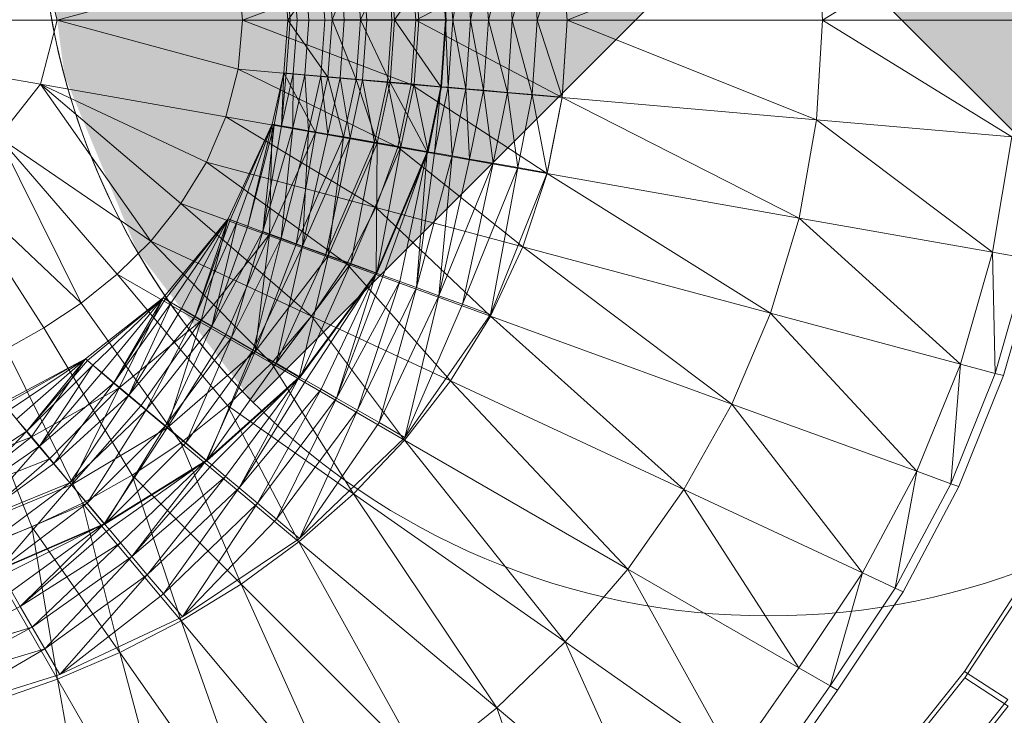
# Model space of a CAD drawing. Header units: metres. Extents: x 397.7 to 427.5, y 12.7 to 28.4.
# Tile 86 of 145: x 408.1106 to 408.2457, y 26.2158 to 26.3112. Entities that reach past the tile are written whole.
import ezdxf

# ---------------------------------------------------------------- set-up
doc = ezdxf.new("R2010")
doc.units = ezdxf.units.M
doc.layers.add('A-DETL-____-MBND', color=7, linetype='Continuous', lineweight=18)
doc.layers.add('A-DETL-GENF-OTLN', color=7, linetype='Continuous', lineweight=18)

# ---------------------------------------------------------------- blocks, each defined once
blk = doc.blocks.new('Family - Inodor P2-153200-05_ENLLUMENAT_P2')
at = {"layer": 'A-DETL-____-MBND', "color": 253, "true_color": 0xaaaaaa}
for p, q in [((0.69404, 0.21593), (0.66806, 0.19991)), ((0.66725, 0.21359), (0.63302, 0.19991)), ((0.66806, 0.19991), (0.66725, 0.21359)), ((0.63233, 0.21053), (0.61227, 0.19991)), ((0.61734, 0.19992), (0.61915, 0.20934)), ((0.61734, 0.19992), (0.61915, 0.20934)), ((0.61979, 0.19992), (0.61915, 0.20934)), ((0.61979, 0.19992), (0.61915, 0.20934)), ((0.61979, 0.19992), (0.62158, 0.20955)), ((0.61979, 0.19992), (0.62158, 0.20955)), ((0.62223, 0.19992), (0.62158, 0.20955)), ((0.62223, 0.19992), (0.62158, 0.20955)), ((0.62223, 0.19992), (0.62484, 0.20984)), ((0.62223, 0.19992), (0.62484, 0.20984)), ((0.62551, 0.19992), (0.62484, 0.20984)), ((0.62551, 0.19992), (0.62484, 0.20984)), ((0.62551, 0.19992), (0.62825, 0.21013)), ((0.62551, 0.19992), (0.62825, 0.21013)), ((0.62893, 0.19992), (0.62825, 0.21013)), ((0.62893, 0.19992), (0.62825, 0.21013)), ((0.62893, 0.19992), (0.63233, 0.21049)), ((0.62893, 0.19992), (0.63233, 0.21049)), ((0.63302, 0.19991), (0.63233, 0.21053)), ((0.63302, 0.19991), (0.63233, 0.21049)), ((0.56308, 0.19991), (0.5608, 0.2087)), ((0.61164, 0.20872), (0.5885, 0.19991)), ((0.60079, 0.19997), (0.6041, 0.20807)), ((0.60079, 0.19997), (0.6041, 0.20807)), ((0.60469, 0.19997), (0.6041, 0.20807)), ((0.60469, 0.19997), (0.6041, 0.20807)), ((0.60469, 0.19997), (0.60875, 0.20848)), ((0.60469, 0.19997), (0.60875, 0.20848)), ((0.60557, 0.19992), (0.60498, 0.20809)), ((0.60557, 0.19992), (0.60498, 0.20809)), ((0.60901, 0.19992), (0.6084, 0.20839)), ((0.60901, 0.19992), (0.6084, 0.20839)), ((0.60936, 0.19997), (0.60875, 0.20848)), ((0.60936, 0.19997), (0.60875, 0.20848)), ((0.60936, 0.19997), (0.61571, 0.20909)), ((0.60936, 0.19997), (0.61571, 0.20909)), ((0.61227, 0.19991), (0.61164, 0.20872)), ((0.61267, 0.19992), (0.61205, 0.20871)), ((0.61267, 0.19992), (0.61205, 0.20871)), ((0.61634, 0.19997), (0.61571, 0.20909)), ((0.61634, 0.19997), (0.61571, 0.20909)), ((0.61643, 0.19992), (0.6158, 0.20904)), ((0.61634, 0.19997), (0.6167, 0.20912)), ((0.61634, 0.19997), (0.6167, 0.20912)), ((0.61734, 0.19992), (0.6167, 0.20912)), ((0.61734, 0.19992), (0.6167, 0.20912)), ((0.58792, 0.20665), (0.56308, 0.19991)), ((0.5885, 0.19991), (0.58792, 0.20665)), ((0.59418, 0.20715), (0.59473, 0.19991)), ((0.59473, 0.19991), (0.59418, 0.20715)), ((0.59473, 0.19992), (0.59418, 0.20715)), ((0.59473, 0.19992), (0.59418, 0.20715)), ((0.59504, 0.19991), (0.59449, 0.20718)), ((0.59504, 0.19991), (0.59449, 0.20718)), ((0.59473, 0.19992), (0.60022, 0.20774)), ((0.59473, 0.19992), (0.60022, 0.20774)), ((0.59602, 0.19991), (0.59547, 0.20726)), ((0.59602, 0.19991), (0.59547, 0.20726)), ((0.59762, 0.19992), (0.59707, 0.2074)), ((0.59762, 0.19992), (0.59707, 0.2074)), ((0.59979, 0.19992), (0.59923, 0.20759)), ((0.59979, 0.19992), (0.59923, 0.20759)), ((0.60079, 0.19997), (0.60022, 0.20774)), ((0.60022, 0.20774), (0.60079, 0.19997)), ((0.60079, 0.19997), (0.60022, 0.20774)), ((0.60247, 0.19991), (0.6019, 0.20782)), ((0.60247, 0.19991), (0.6019, 0.20782)), ((0.56308, 0.19991), (0.51095, 0.19991)), ((0.5608, 0.19112), (0.51095, 0.19991)), ((0.56308, 0.19991), (0.5608, 0.19112)), ((0.5885, 0.19991), (0.56308, 0.19991)), ((0.58792, 0.19318), (0.56308, 0.19991)), ((0.5885, 0.19991), (0.58792, 0.19318)), ((0.61227, 0.19991), (0.5885, 0.19991)), ((0.61164, 0.19111), (0.5885, 0.19991)), ((0.59418, 0.1927), (0.59473, 0.19992)), ((0.59418, 0.1927), (0.59473, 0.19992)), ((0.59473, 0.19991), (0.59418, 0.1927)), ((0.59418, 0.1927), (0.59473, 0.19991)), ((0.59449, 0.19267), (0.59504, 0.19991)), ((0.59449, 0.19267), (0.59504, 0.19991)), ((0.60079, 0.19997), (0.59473, 0.19992)), ((0.59473, 0.19992), (0.60079, 0.19997)), ((0.60022, 0.19211), (0.59473, 0.19992)), ((0.60022, 0.19211), (0.59473, 0.19992)), ((0.59473, 0.19991), (0.59504, 0.19991)), ((0.59473, 0.19991), (0.59504, 0.19991)), ((0.59504, 0.19991), (0.59602, 0.19991)), ((0.59504, 0.19991), (0.59602, 0.19991)), ((0.59547, 0.19258), (0.59602, 0.19991)), ((0.59547, 0.19258), (0.59602, 0.19991)), ((0.59602, 0.19991), (0.59762, 0.19992)), ((0.59602, 0.19991), (0.59762, 0.19992)), ((0.59706, 0.19244), (0.59762, 0.19992)), ((0.59706, 0.19244), (0.59762, 0.19992)), ((0.59762, 0.19992), (0.59979, 0.19992)), ((0.59762, 0.19992), (0.59979, 0.19992)), ((0.59923, 0.19225), (0.59979, 0.19992)), ((0.59923, 0.19225), (0.59979, 0.19992)), ((0.59979, 0.19992), (0.60247, 0.19991)), ((0.59979, 0.19992), (0.60247, 0.19991)), ((0.60022, 0.19211), (0.60079, 0.19997)), ((0.60079, 0.19997), (0.60022, 0.19211)), ((0.60022, 0.19211), (0.60079, 0.19997)), ((0.60469, 0.19997), (0.60079, 0.19997)), ((0.60469, 0.19997), (0.60079, 0.19997)), ((0.6041, 0.19177), (0.60079, 0.19997)), ((0.6041, 0.19177), (0.60079, 0.19997)), ((0.60189, 0.19201), (0.60247, 0.19991)), ((0.60189, 0.19201), (0.60247, 0.19991)), ((0.60247, 0.19991), (0.60557, 0.19992)), ((0.60247, 0.19991), (0.60557, 0.19992)), ((0.60469, 0.19997), (0.6041, 0.19177)), ((0.6041, 0.19177), (0.60469, 0.19997)), ((0.60936, 0.19997), (0.60469, 0.19997)), ((0.60875, 0.19136), (0.60469, 0.19997)), ((0.60469, 0.19997), (0.60936, 0.19997)), ((0.60875, 0.19136), (0.60469, 0.19997)), ((0.60498, 0.19175), (0.60557, 0.19992)), ((0.60498, 0.19175), (0.60557, 0.19992)), ((0.60557, 0.19992), (0.60901, 0.19992)), ((0.60557, 0.19992), (0.60901, 0.19992)), ((0.6084, 0.19146), (0.60901, 0.19992)), ((0.6084, 0.19146), (0.60901, 0.19992)), ((0.60875, 0.19136), (0.60936, 0.19997)), ((0.60875, 0.19136), (0.60936, 0.19997)), ((0.60901, 0.19992), (0.61267, 0.19992)), ((0.60901, 0.19992), (0.61267, 0.19992)), ((0.61634, 0.19997), (0.60936, 0.19997)), ((0.61634, 0.19997), (0.60936, 0.19997)), ((0.61571, 0.19076), (0.60936, 0.19997)), ((0.61571, 0.19076), (0.60936, 0.19997)), ((0.61227, 0.19991), (0.61164, 0.19111)), ((0.61204, 0.19112), (0.61267, 0.19992)), ((0.61204, 0.19112), (0.61267, 0.19992)), ((0.63302, 0.19991), (0.61227, 0.19991)), ((0.63233, 0.1893), (0.61227, 0.19991)), ((0.61267, 0.19992), (0.61643, 0.19992)), ((0.61267, 0.19992), (0.61643, 0.19992)), ((0.61634, 0.19997), (0.61571, 0.19076)), ((0.61571, 0.19076), (0.61634, 0.19997)), ((0.6158, 0.19078), (0.61643, 0.19992)), ((0.61734, 0.19992), (0.61634, 0.19997)), ((0.61734, 0.19992), (0.61634, 0.19997)), ((0.6167, 0.19072), (0.61634, 0.19997)), ((0.6167, 0.19072), (0.61634, 0.19997)), ((0.61734, 0.19992), (0.6167, 0.19072)), ((0.6167, 0.19072), (0.61734, 0.19992)), ((0.61979, 0.19992), (0.61734, 0.19992)), ((0.61915, 0.19051), (0.61734, 0.19992)), ((0.61734, 0.19992), (0.61979, 0.19992)), ((0.61915, 0.19051), (0.61734, 0.19992)), ((0.61915, 0.19051), (0.61979, 0.19992)), ((0.61915, 0.19051), (0.61979, 0.19992)), ((0.62223, 0.19992), (0.61979, 0.19992)), ((0.62158, 0.1903), (0.61979, 0.19992)), ((0.61979, 0.19992), (0.62223, 0.19992)), ((0.62158, 0.1903), (0.61979, 0.19992)), ((0.62158, 0.1903), (0.62223, 0.19992)), ((0.62158, 0.1903), (0.62223, 0.19992)), ((0.62551, 0.19992), (0.62223, 0.19992)), ((0.62484, 0.19001), (0.62223, 0.19992)), ((0.62223, 0.19992), (0.62551, 0.19992)), ((0.62484, 0.19001), (0.62223, 0.19992)), ((0.62484, 0.19001), (0.62551, 0.19992)), ((0.62484, 0.19001), (0.62551, 0.19992)), ((0.62893, 0.19992), (0.62551, 0.19992)), ((0.62825, 0.18971), (0.62551, 0.19992)), ((0.62551, 0.19992), (0.62893, 0.19992)), ((0.62825, 0.18971), (0.62551, 0.19992)), ((0.62825, 0.18971), (0.62893, 0.19992)), ((0.62825, 0.18971), (0.62893, 0.19992)), ((0.63302, 0.19991), (0.62893, 0.19992)), ((0.63302, 0.19991), (0.62893, 0.19992)), ((0.63233, 0.18936), (0.62893, 0.19992)), ((0.63233, 0.18936), (0.62893, 0.19992)), ((0.63302, 0.19991), (0.63233, 0.1893)), ((0.63302, 0.19991), (0.63233, 0.18936)), ((0.66806, 0.19991), (0.63302, 0.19991)), ((0.66725, 0.18624), (0.63302, 0.19991)), ((0.66806, 0.19991), (0.66725, 0.18624)), ((0.69494, 0.19991), (0.66806, 0.19991)), ((0.69404, 0.1839), (0.66806, 0.19991)), ((0.58792, 0.19318), (0.58624, 0.18664)), ((0.61164, 0.19111), (0.58792, 0.19318)), ((0.60979, 0.18249), (0.58792, 0.19318)), ((0.59418, 0.1927), (0.59258, 0.18564)), ((0.59258, 0.18564), (0.59418, 0.1927)), ((0.59258, 0.18564), (0.59418, 0.1927)), ((0.59258, 0.18564), (0.59418, 0.1927)), ((0.59287, 0.18557), (0.59418, 0.1927)), ((0.59287, 0.18557), (0.59418, 0.1927)), ((0.59385, 0.18542), (0.59418, 0.1927)), ((0.59385, 0.18542), (0.59418, 0.1927)), ((0.59449, 0.19267), (0.59385, 0.18542)), ((0.59385, 0.18542), (0.59449, 0.19267)), ((0.59547, 0.19258), (0.59385, 0.18542)), ((0.59385, 0.18542), (0.59547, 0.19258)), ((0.59418, 0.1927), (0.59449, 0.19267)), ((0.59449, 0.19267), (0.59418, 0.1927)), ((0.60022, 0.19211), (0.59418, 0.1927)), ((0.60022, 0.19211), (0.59418, 0.1927)), ((0.59854, 0.18453), (0.59418, 0.1927)), ((0.59854, 0.18453), (0.59418, 0.1927)), ((0.59449, 0.19267), (0.59547, 0.19258)), ((0.59547, 0.19258), (0.59449, 0.19267)), ((0.59543, 0.18514), (0.59547, 0.19258)), ((0.59543, 0.18514), (0.59547, 0.19258)), ((0.59706, 0.19244), (0.59543, 0.18514)), ((0.59543, 0.18514), (0.59706, 0.19244)), ((0.59547, 0.19258), (0.59706, 0.19244)), ((0.59706, 0.19244), (0.59547, 0.19258)), ((0.59706, 0.19244), (0.59923, 0.19225)), ((0.59923, 0.19225), (0.59706, 0.19244)), ((0.59756, 0.18476), (0.59706, 0.19244)), ((0.59756, 0.18476), (0.59706, 0.19244)), ((0.59923, 0.19225), (0.59756, 0.18476)), ((0.59756, 0.18476), (0.59923, 0.19225)), ((0.60022, 0.19211), (0.59854, 0.18453)), ((0.60022, 0.19211), (0.59854, 0.18453)), ((0.59854, 0.18453), (0.60022, 0.19211)), ((0.59923, 0.19225), (0.60189, 0.19201)), ((0.60189, 0.19201), (0.59923, 0.19225)), ((0.6002, 0.1843), (0.59923, 0.19225)), ((0.6002, 0.1843), (0.59923, 0.19225)), ((0.60189, 0.19201), (0.6002, 0.1843)), ((0.6002, 0.1843), (0.60189, 0.19201)), ((0.6041, 0.19177), (0.60022, 0.19211)), ((0.6041, 0.19177), (0.60022, 0.19211)), ((0.60237, 0.18386), (0.60022, 0.19211)), ((0.60237, 0.18386), (0.60022, 0.19211)), ((0.60189, 0.19201), (0.60498, 0.19175)), ((0.60498, 0.19175), (0.60189, 0.19201)), ((0.60326, 0.18376), (0.60189, 0.19201)), ((0.60326, 0.18376), (0.60189, 0.19201)), ((0.6041, 0.19177), (0.60237, 0.18386)), ((0.60237, 0.18386), (0.6041, 0.19177)), ((0.60875, 0.19136), (0.6041, 0.19177)), ((0.60875, 0.19136), (0.6041, 0.19177)), ((0.60697, 0.18305), (0.6041, 0.19177)), ((0.60697, 0.18305), (0.6041, 0.19177)), ((0.5608, 0.19112), (0.55503, 0.18387)), ((0.58624, 0.18664), (0.5608, 0.19112)), ((0.58357, 0.18046), (0.5608, 0.19112)), ((0.5608, 0.19112), (0.57592, 0.16962)), ((0.58007, 0.17476), (0.5608, 0.19112)), ((0.60498, 0.19175), (0.60326, 0.18376)), ((0.60326, 0.18376), (0.60498, 0.19175)), ((0.60498, 0.19175), (0.6084, 0.19146)), ((0.6084, 0.19146), (0.60498, 0.19175)), ((0.60663, 0.18317), (0.60498, 0.19175)), ((0.60663, 0.18317), (0.60498, 0.19175)), ((0.6084, 0.19146), (0.60663, 0.18317)), ((0.60663, 0.18317), (0.6084, 0.19146)), ((0.60875, 0.19136), (0.60697, 0.18305)), ((0.60697, 0.18305), (0.60875, 0.19136)), ((0.6084, 0.19146), (0.61204, 0.19112)), ((0.61204, 0.19112), (0.6084, 0.19146)), ((0.61024, 0.18253), (0.6084, 0.19146)), ((0.61024, 0.18253), (0.6084, 0.19146)), ((0.61571, 0.19076), (0.60875, 0.19136)), ((0.61571, 0.19076), (0.60875, 0.19136)), ((0.61385, 0.18184), (0.60875, 0.19136)), ((0.61385, 0.18184), (0.60875, 0.19136)), ((0.61164, 0.19111), (0.60979, 0.18249)), ((0.61204, 0.19112), (0.61024, 0.18253)), ((0.61024, 0.18253), (0.61204, 0.19112)), ((0.63233, 0.1893), (0.61164, 0.19111)), ((0.63029, 0.17887), (0.61164, 0.19111)), ((0.61204, 0.19112), (0.6158, 0.19078)), ((0.6158, 0.19078), (0.61204, 0.19112)), ((0.61395, 0.18188), (0.61204, 0.19112)), ((0.61395, 0.18188), (0.61204, 0.19112)), ((0.61571, 0.19076), (0.61385, 0.18184)), ((0.61385, 0.18184), (0.61571, 0.19076)), ((0.6158, 0.19078), (0.61395, 0.18188)), ((0.61484, 0.18171), (0.61571, 0.19076)), ((0.61484, 0.18171), (0.61571, 0.19076)), ((0.6167, 0.19072), (0.61484, 0.18171)), ((0.61484, 0.18171), (0.6167, 0.19072)), ((0.6167, 0.19072), (0.61571, 0.19076)), ((0.6167, 0.19072), (0.61571, 0.19076)), ((0.61915, 0.19051), (0.6167, 0.19072)), ((0.61915, 0.19051), (0.6167, 0.19072)), ((0.61726, 0.18129), (0.6167, 0.19072)), ((0.61726, 0.18129), (0.6167, 0.19072)), ((0.61915, 0.19051), (0.61726, 0.18129)), ((0.61726, 0.18129), (0.61915, 0.19051)), ((0.62158, 0.1903), (0.61915, 0.19051)), ((0.62158, 0.1903), (0.61915, 0.19051)), ((0.61966, 0.18087), (0.61915, 0.19051)), ((0.61966, 0.18087), (0.61915, 0.19051)), ((0.62158, 0.1903), (0.61966, 0.18087)), ((0.61966, 0.18087), (0.62158, 0.1903)), ((0.62484, 0.19001), (0.62158, 0.1903)), ((0.62484, 0.19001), (0.62158, 0.1903)), ((0.62289, 0.1803), (0.62158, 0.1903)), ((0.62289, 0.1803), (0.62158, 0.1903)), ((0.62484, 0.19001), (0.62289, 0.1803)), ((0.62289, 0.1803), (0.62484, 0.19001)), ((0.62825, 0.18971), (0.62484, 0.19001)), ((0.62825, 0.18971), (0.62484, 0.19001)), ((0.62625, 0.1797), (0.62484, 0.19001)), ((0.62625, 0.1797), (0.62484, 0.19001)), ((0.62825, 0.18971), (0.62625, 0.1797)), ((0.62625, 0.1797), (0.62825, 0.18971)), ((0.63233, 0.18936), (0.62825, 0.18971)), ((0.63233, 0.18936), (0.62825, 0.18971)), ((0.63029, 0.179), (0.62825, 0.18971)), ((0.63029, 0.179), (0.62825, 0.18971)), ((0.63233, 0.18936), (0.63029, 0.179)), ((0.63233, 0.1893), (0.63029, 0.17887)), ((0.66725, 0.18624), (0.63233, 0.1893)), ((0.66485, 0.17278), (0.63233, 0.1893)), ((0.58624, 0.18664), (0.58357, 0.18046)), ((0.60979, 0.18249), (0.58624, 0.18664)), ((0.6068, 0.17423), (0.58624, 0.18664)), ((0.59258, 0.18564), (0.58653, 0.17265)), ((0.58653, 0.17265), (0.59258, 0.18564)), ((0.58653, 0.17265), (0.59258, 0.18564)), ((0.58653, 0.17265), (0.59258, 0.18564)), ((0.58683, 0.17254), (0.59258, 0.18564)), ((0.58683, 0.17254), (0.59258, 0.18564)), ((0.58775, 0.17221), (0.59258, 0.18564)), ((0.58775, 0.17221), (0.59258, 0.18564)), ((0.58925, 0.17166), (0.59258, 0.18564)), ((0.58925, 0.17166), (0.59258, 0.18564)), ((0.59287, 0.18557), (0.58925, 0.17166)), ((0.58925, 0.17166), (0.59287, 0.18557)), ((0.5913, 0.17092), (0.59287, 0.18557)), ((0.5913, 0.17092), (0.59287, 0.18557)), ((0.59385, 0.18542), (0.5913, 0.17092)), ((0.5913, 0.17092), (0.59385, 0.18542)), ((0.59543, 0.18514), (0.5913, 0.17092)), ((0.5913, 0.17092), (0.59543, 0.18514)), ((0.59221, 0.17052), (0.59258, 0.18564)), ((0.59221, 0.17052), (0.59258, 0.18564)), ((0.59287, 0.18557), (0.59258, 0.18564)), ((0.59287, 0.18557), (0.59258, 0.18564)), ((0.59854, 0.18453), (0.59258, 0.18564)), ((0.59854, 0.18453), (0.59258, 0.18564)), ((0.59385, 0.18542), (0.59287, 0.18557)), ((0.59385, 0.18542), (0.59287, 0.18557)), ((0.59381, 0.17), (0.59543, 0.18514)), ((0.59381, 0.17), (0.59543, 0.18514)), ((0.59543, 0.18514), (0.59385, 0.18542)), ((0.59543, 0.18514), (0.59385, 0.18542)), ((0.59756, 0.18476), (0.59543, 0.18514)), ((0.59756, 0.18476), (0.59543, 0.18514)), ((0.66725, 0.18624), (0.66485, 0.17278)), ((0.69404, 0.1839), (0.66725, 0.18624)), ((0.69136, 0.1681), (0.66725, 0.18624)), ((0.57592, 0.16962), (0.55503, 0.18387)), ((0.55503, 0.18387), (0.56637, 0.16111)), ((0.5713, 0.16507), (0.55503, 0.18387)), ((0.59854, 0.18453), (0.59221, 0.17052)), ((0.59854, 0.18453), (0.59221, 0.17052)), ((0.59221, 0.17052), (0.59854, 0.18453)), ((0.59756, 0.18476), (0.59381, 0.17)), ((0.59381, 0.17), (0.59756, 0.18476)), ((0.59587, 0.16919), (0.59854, 0.18453)), ((0.59587, 0.16919), (0.59854, 0.18453)), ((0.60237, 0.18386), (0.59587, 0.16919)), ((0.59587, 0.16919), (0.60237, 0.18386)), ((0.59672, 0.16894), (0.59756, 0.18476)), ((0.59672, 0.16894), (0.59756, 0.18476)), ((0.6002, 0.1843), (0.59672, 0.16894)), ((0.59672, 0.16894), (0.6002, 0.1843)), ((0.60326, 0.18376), (0.59672, 0.16894)), ((0.59672, 0.16894), (0.60326, 0.18376)), ((0.6002, 0.1843), (0.59756, 0.18476)), ((0.6002, 0.1843), (0.59756, 0.18476)), ((0.60237, 0.18386), (0.59854, 0.18453)), ((0.60237, 0.18386), (0.59854, 0.18453)), ((0.59995, 0.16777), (0.60326, 0.18376)), ((0.59995, 0.16777), (0.60326, 0.18376)), ((0.60326, 0.18376), (0.6002, 0.1843)), ((0.60326, 0.18376), (0.6002, 0.1843)), ((0.60026, 0.16759), (0.60237, 0.18386)), ((0.60026, 0.16759), (0.60237, 0.18386)), ((0.60697, 0.18305), (0.60237, 0.18386)), ((0.60697, 0.18305), (0.60237, 0.18386)), ((0.60663, 0.18317), (0.60326, 0.18376)), ((0.60663, 0.18317), (0.60326, 0.18376)), ((0.69404, 0.1839), (0.69136, 0.1681)), ((0.60663, 0.18317), (0.59995, 0.16777)), ((0.59995, 0.16777), (0.60663, 0.18317)), ((0.60697, 0.18305), (0.60026, 0.16759)), ((0.60026, 0.16759), (0.60697, 0.18305)), ((0.60338, 0.16652), (0.60663, 0.18317)), ((0.60338, 0.16652), (0.60663, 0.18317)), ((0.61024, 0.18253), (0.60338, 0.16652)), ((0.60338, 0.16652), (0.61024, 0.18253)), ((0.61024, 0.18253), (0.60663, 0.18317)), ((0.61024, 0.18253), (0.60663, 0.18317)), ((0.60979, 0.18249), (0.6068, 0.17423)), ((0.60682, 0.1652), (0.60697, 0.18305)), ((0.60682, 0.1652), (0.60697, 0.18305)), ((0.60693, 0.16523), (0.61024, 0.18253)), ((0.60693, 0.16523), (0.61024, 0.18253)), ((0.61385, 0.18184), (0.60697, 0.18305)), ((0.61385, 0.18184), (0.60697, 0.18305)), ((0.63029, 0.17887), (0.60979, 0.18249)), ((0.62697, 0.16883), (0.60979, 0.18249)), ((0.61395, 0.18188), (0.61024, 0.18253)), ((0.61395, 0.18188), (0.61024, 0.18253)), ((0.61385, 0.18184), (0.60682, 0.1652)), ((0.60682, 0.1652), (0.61385, 0.18184)), ((0.61395, 0.18188), (0.60693, 0.16523)), ((0.60778, 0.16491), (0.61385, 0.18184)), ((0.60778, 0.16491), (0.61385, 0.18184)), ((0.61008, 0.16407), (0.61385, 0.18184)), ((0.61008, 0.16407), (0.61385, 0.18184)), ((0.61237, 0.16324), (0.61385, 0.18184)), ((0.61237, 0.16324), (0.61385, 0.18184)), ((0.61484, 0.18171), (0.61237, 0.16324)), ((0.61237, 0.16324), (0.61484, 0.18171)), ((0.61726, 0.18129), (0.61237, 0.16324)), ((0.61237, 0.16324), (0.61726, 0.18129)), ((0.61484, 0.18171), (0.61385, 0.18184)), ((0.61484, 0.18171), (0.61385, 0.18184)), ((0.61726, 0.18129), (0.61484, 0.18171)), ((0.61726, 0.18129), (0.61484, 0.18171)), ((0.61545, 0.16212), (0.61726, 0.18129)), ((0.61545, 0.16212), (0.61726, 0.18129)), ((0.61966, 0.18087), (0.61726, 0.18129)), ((0.61966, 0.18087), (0.61726, 0.18129)), ((0.58357, 0.18046), (0.58007, 0.17476)), ((0.6068, 0.17423), (0.58357, 0.18046)), ((0.58357, 0.18046), (0.60281, 0.16648)), ((0.61966, 0.18087), (0.61545, 0.16212)), ((0.61545, 0.16212), (0.61966, 0.18087)), ((0.62289, 0.1803), (0.61545, 0.16212)), ((0.61545, 0.16212), (0.62289, 0.1803)), ((0.61867, 0.16095), (0.62289, 0.1803)), ((0.61867, 0.16095), (0.62289, 0.1803)), ((0.62625, 0.1797), (0.61867, 0.16095)), ((0.61867, 0.16095), (0.62625, 0.1797)), ((0.62289, 0.1803), (0.61966, 0.18087)), ((0.62289, 0.1803), (0.61966, 0.18087)), ((0.62252, 0.15955), (0.62625, 0.1797)), ((0.62252, 0.15955), (0.62625, 0.1797)), ((0.62625, 0.1797), (0.62289, 0.1803)), ((0.62625, 0.1797), (0.62289, 0.1803)), ((0.63029, 0.179), (0.62625, 0.1797)), ((0.63029, 0.179), (0.62625, 0.1797)), ((0.56637, 0.16111), (0.54779, 0.17865)), ((0.56126, 0.1577), (0.54779, 0.17865)), ((0.63029, 0.179), (0.62252, 0.15955)), ((0.63029, 0.17887), (0.62697, 0.16883)), ((0.66485, 0.17278), (0.63029, 0.17887)), ((0.66094, 0.15973), (0.63029, 0.17887)), ((0.58007, 0.17476), (0.57592, 0.16962)), ((0.60281, 0.16648), (0.58007, 0.17476)), ((0.58007, 0.17476), (0.59798, 0.15933)), ((0.6068, 0.17423), (0.60281, 0.16648)), ((0.62697, 0.16883), (0.6068, 0.17423)), ((0.62251, 0.15931), (0.6068, 0.17423)), ((0.58653, 0.17265), (0.57761, 0.16181)), ((0.57761, 0.16181), (0.58653, 0.17265)), ((0.57761, 0.16181), (0.58653, 0.17265)), ((0.57761, 0.16181), (0.58653, 0.17265)), ((0.57788, 0.16165), (0.58653, 0.17265)), ((0.57788, 0.16165), (0.58653, 0.17265)), ((0.57873, 0.16116), (0.58653, 0.17265)), ((0.57873, 0.16116), (0.58653, 0.17265)), ((0.58012, 0.16036), (0.58653, 0.17265)), ((0.58012, 0.16036), (0.58653, 0.17265)), ((0.582, 0.15928), (0.58653, 0.17265)), ((0.582, 0.15928), (0.58653, 0.17265)), ((0.58683, 0.17254), (0.582, 0.15928)), ((0.582, 0.15928), (0.58683, 0.17254)), ((0.58775, 0.17221), (0.582, 0.15928)), ((0.582, 0.15928), (0.58775, 0.17221)), ((0.58284, 0.15873), (0.58653, 0.17265)), ((0.58284, 0.15873), (0.58653, 0.17265)), ((0.58432, 0.15794), (0.58775, 0.17221)), ((0.58432, 0.15794), (0.58775, 0.17221)), ((0.58432, 0.15794), (0.58925, 0.17166)), ((0.58925, 0.17166), (0.58432, 0.15794)), ((0.58683, 0.17254), (0.58653, 0.17265)), ((0.58683, 0.17254), (0.58653, 0.17265)), ((0.59221, 0.17052), (0.58653, 0.17265)), ((0.59221, 0.17052), (0.58653, 0.17265)), ((0.58775, 0.17221), (0.58683, 0.17254)), ((0.58775, 0.17221), (0.58683, 0.17254)), ((0.58925, 0.17166), (0.58775, 0.17221)), ((0.58925, 0.17166), (0.58775, 0.17221)), ((0.66485, 0.17278), (0.66094, 0.15973)), ((0.69136, 0.1681), (0.66485, 0.17278)), ((0.68697, 0.15275), (0.66485, 0.17278)), ((0.59221, 0.17052), (0.58284, 0.15873)), ((0.59221, 0.17052), (0.58284, 0.15873)), ((0.58284, 0.15873), (0.59221, 0.17052)), ((0.58432, 0.15794), (0.5913, 0.17092)), ((0.58432, 0.15794), (0.5913, 0.17092)), ((0.58621, 0.15678), (0.59221, 0.17052)), ((0.58621, 0.15678), (0.59221, 0.17052)), ((0.587, 0.15639), (0.5913, 0.17092)), ((0.587, 0.15639), (0.5913, 0.17092)), ((0.59025, 0.15445), (0.59221, 0.17052)), ((0.59025, 0.15445), (0.59221, 0.17052)), ((0.59381, 0.17), (0.5913, 0.17092)), ((0.59381, 0.17), (0.5913, 0.17092)), ((0.59587, 0.16919), (0.59221, 0.17052)), ((0.59587, 0.16919), (0.59221, 0.17052)), ((0.57592, 0.16962), (0.5713, 0.16507)), ((0.59798, 0.15933), (0.57592, 0.16962)), ((0.57592, 0.16962), (0.59247, 0.15285)), ((0.59381, 0.17), (0.587, 0.15639)), ((0.587, 0.15639), (0.59381, 0.17)), ((0.58997, 0.15467), (0.59381, 0.17)), ((0.58997, 0.15467), (0.59381, 0.17)), ((0.59672, 0.16894), (0.58997, 0.15467)), ((0.58997, 0.15467), (0.59672, 0.16894)), ((0.59587, 0.16919), (0.59025, 0.15445)), ((0.59025, 0.15445), (0.59587, 0.16919)), ((0.59314, 0.15285), (0.59672, 0.16894)), ((0.59314, 0.15285), (0.59672, 0.16894)), ((0.59672, 0.16894), (0.59381, 0.17)), ((0.59672, 0.16894), (0.59381, 0.17)), ((0.60026, 0.16759), (0.59587, 0.16919)), ((0.60026, 0.16759), (0.59587, 0.16919)), ((0.59995, 0.16777), (0.59672, 0.16894)), ((0.59995, 0.16777), (0.59672, 0.16894)), ((0.62697, 0.16883), (0.62251, 0.15931)), ((0.66094, 0.15973), (0.62697, 0.16883)), ((0.65562, 0.14726), (0.62697, 0.16883)), ((0.60026, 0.16759), (0.59025, 0.15445)), ((0.59025, 0.15445), (0.60026, 0.16759)), ((0.59995, 0.16777), (0.59314, 0.15285)), ((0.59314, 0.15285), (0.59995, 0.16777)), ((0.5963, 0.15096), (0.60026, 0.16759)), ((0.5963, 0.15096), (0.60026, 0.16759)), ((0.60338, 0.16652), (0.59995, 0.16777)), ((0.60338, 0.16652), (0.59995, 0.16777)), ((0.60682, 0.1652), (0.60026, 0.16759)), ((0.60682, 0.1652), (0.60026, 0.16759)), ((0.69136, 0.1681), (0.68697, 0.15275)), ((0.69623, 0.16724), (0.69136, 0.1681)), ((0.69174, 0.15147), (0.69136, 0.1681)), ((0.60338, 0.16652), (0.59314, 0.15285)), ((0.59314, 0.15285), (0.60338, 0.16652)), ((0.59641, 0.15096), (0.60338, 0.16652)), ((0.59641, 0.15096), (0.60338, 0.16652)), ((0.60281, 0.16648), (0.59798, 0.15933)), ((0.62251, 0.15931), (0.60281, 0.16648)), ((0.60281, 0.16648), (0.61704, 0.15045)), ((0.60693, 0.16523), (0.60338, 0.16652)), ((0.60693, 0.16523), (0.60338, 0.16652)), ((0.69623, 0.16724), (0.69174, 0.15147)), ((0.6974, 0.16704), (0.69289, 0.15117)), ((0.5713, 0.16507), (0.56637, 0.16111)), ((0.59247, 0.15285), (0.5713, 0.16507)), ((0.5713, 0.16507), (0.58644, 0.14706)), ((0.60682, 0.1652), (0.5963, 0.15096)), ((0.5963, 0.15096), (0.60682, 0.1652)), ((0.60693, 0.16523), (0.59641, 0.15096)), ((0.59719, 0.1505), (0.60682, 0.1652)), ((0.59719, 0.1505), (0.60682, 0.1652)), ((0.59931, 0.14928), (0.60682, 0.1652)), ((0.59931, 0.14928), (0.60682, 0.1652)), ((0.60142, 0.14806), (0.60682, 0.1652)), ((0.60142, 0.14806), (0.60682, 0.1652)), ((0.60778, 0.16491), (0.60142, 0.14806)), ((0.60142, 0.14806), (0.60778, 0.16491)), ((0.60778, 0.16491), (0.60682, 0.1652)), ((0.60778, 0.16491), (0.60682, 0.1652)), ((0.61008, 0.16407), (0.60778, 0.16491)), ((0.61008, 0.16407), (0.60778, 0.16491)), ((0.61008, 0.16407), (0.60142, 0.14806)), ((0.60142, 0.14806), (0.61008, 0.16407)), ((0.60426, 0.14642), (0.61008, 0.16407)), ((0.60426, 0.14642), (0.61008, 0.16407)), ((0.61237, 0.16324), (0.61008, 0.16407)), ((0.61237, 0.16324), (0.61008, 0.16407)), ((0.61237, 0.16324), (0.60426, 0.14642)), ((0.60426, 0.14642), (0.61237, 0.16324)), ((0.60723, 0.14471), (0.61237, 0.16324)), ((0.60723, 0.14471), (0.61237, 0.16324)), ((0.61545, 0.16212), (0.60723, 0.14471)), ((0.60723, 0.14471), (0.61545, 0.16212)), ((0.61078, 0.14267), (0.61545, 0.16212)), ((0.61078, 0.14267), (0.61545, 0.16212)), ((0.61545, 0.16212), (0.61237, 0.16324)), ((0.61545, 0.16212), (0.61237, 0.16324)), ((0.61867, 0.16095), (0.61545, 0.16212)), ((0.61867, 0.16095), (0.61545, 0.16212)), ((0.56637, 0.16111), (0.56126, 0.1577)), ((0.56637, 0.16111), (0.58003, 0.14195)), ((0.57761, 0.16181), (0.56699, 0.15344)), ((0.56699, 0.15344), (0.57761, 0.16181)), ((0.56699, 0.15344), (0.57761, 0.16181)), ((0.56699, 0.15344), (0.57761, 0.16181)), ((0.56723, 0.15324), (0.57761, 0.16181)), ((0.56723, 0.15324), (0.57761, 0.16181)), ((0.56798, 0.15261), (0.57761, 0.16181)), ((0.56798, 0.15261), (0.57761, 0.16181)), ((0.56921, 0.15158), (0.57761, 0.16181)), ((0.56921, 0.15158), (0.57761, 0.16181)), ((0.57087, 0.15019), (0.57761, 0.16181)), ((0.57087, 0.15019), (0.57761, 0.16181)), ((0.57788, 0.16165), (0.57087, 0.15019)), ((0.57087, 0.15019), (0.57788, 0.16165)), ((0.57873, 0.16116), (0.57087, 0.15019)), ((0.57087, 0.15019), (0.57873, 0.16116)), ((0.5716, 0.1495), (0.57761, 0.16181)), ((0.5716, 0.1495), (0.57761, 0.16181)), ((0.57292, 0.14847), (0.57873, 0.16116)), ((0.57292, 0.14847), (0.57873, 0.16116)), ((0.57788, 0.16165), (0.57761, 0.16181)), ((0.57788, 0.16165), (0.57761, 0.16181)), ((0.58284, 0.15873), (0.57761, 0.16181)), ((0.58284, 0.15873), (0.57761, 0.16181)), ((0.57873, 0.16116), (0.57788, 0.16165)), ((0.57873, 0.16116), (0.57788, 0.16165)), ((0.58012, 0.16036), (0.57873, 0.16116)), ((0.58012, 0.16036), (0.57873, 0.16116)), ((0.61867, 0.16095), (0.61078, 0.14267)), ((0.61078, 0.14267), (0.61867, 0.16095)), ((0.62252, 0.15955), (0.61867, 0.16095)), ((0.62252, 0.15955), (0.61867, 0.16095)), ((0.58012, 0.16036), (0.57292, 0.14847)), ((0.57292, 0.14847), (0.58012, 0.16036)), ((0.582, 0.15928), (0.58012, 0.16036)), ((0.582, 0.15928), (0.58012, 0.16036)), ((0.62252, 0.15955), (0.61078, 0.14267)), ((0.66094, 0.15973), (0.65562, 0.14726)), ((0.68697, 0.15275), (0.66094, 0.15973)), ((0.68099, 0.13803), (0.66094, 0.15973)), ((0.58284, 0.15873), (0.5716, 0.1495)), ((0.5716, 0.1495), (0.58284, 0.15873)), ((0.5716, 0.1495), (0.58284, 0.15873)), ((0.582, 0.15928), (0.57292, 0.14847)), ((0.57292, 0.14847), (0.582, 0.15928)), ((0.57458, 0.147), (0.58284, 0.15873)), ((0.57458, 0.147), (0.58284, 0.15873)), ((0.5753, 0.14647), (0.582, 0.15928)), ((0.5753, 0.14647), (0.582, 0.15928)), ((0.57816, 0.144), (0.58284, 0.15873)), ((0.57816, 0.144), (0.58284, 0.15873)), ((0.58432, 0.15794), (0.582, 0.15928)), ((0.58432, 0.15794), (0.582, 0.15928)), ((0.58621, 0.15678), (0.58284, 0.15873)), ((0.58621, 0.15678), (0.58284, 0.15873)), ((0.59798, 0.15933), (0.59247, 0.15285)), ((0.61704, 0.15045), (0.59798, 0.15933)), ((0.59798, 0.15933), (0.61073, 0.14231)), ((0.62251, 0.15931), (0.61704, 0.15045)), ((0.65562, 0.14726), (0.62251, 0.15931)), ((0.62251, 0.15931), (0.64904, 0.13552)), ((0.56126, 0.1577), (0.55607, 0.1548)), ((0.56126, 0.1577), (0.57337, 0.1375)), ((0.58432, 0.15794), (0.5753, 0.14647)), ((0.5753, 0.14647), (0.58432, 0.15794)), ((0.57793, 0.14427), (0.58432, 0.15794)), ((0.57793, 0.14427), (0.58432, 0.15794)), ((0.58621, 0.15678), (0.57816, 0.144)), ((0.57816, 0.144), (0.58621, 0.15678)), ((0.587, 0.15639), (0.58432, 0.15794)), ((0.587, 0.15639), (0.58432, 0.15794)), ((0.59025, 0.15445), (0.58621, 0.15678)), ((0.59025, 0.15445), (0.58621, 0.15678)), ((0.587, 0.15639), (0.57793, 0.14427)), ((0.57793, 0.14427), (0.587, 0.15639)), ((0.58073, 0.14192), (0.587, 0.15639)), ((0.58073, 0.14192), (0.587, 0.15639)), ((0.58997, 0.15467), (0.587, 0.15639)), ((0.58997, 0.15467), (0.587, 0.15639)), ((0.55607, 0.1548), (0.56654, 0.13366)), ((0.59025, 0.15445), (0.57816, 0.144)), ((0.57816, 0.144), (0.59025, 0.15445)), ((0.58997, 0.15467), (0.58073, 0.14192)), ((0.58073, 0.14192), (0.58997, 0.15467)), ((0.58351, 0.13951), (0.59025, 0.15445)), ((0.58351, 0.13951), (0.59025, 0.15445)), ((0.58362, 0.13949), (0.58997, 0.15467)), ((0.58362, 0.13949), (0.58997, 0.15467)), ((0.59314, 0.15285), (0.58997, 0.15467)), ((0.59314, 0.15285), (0.58997, 0.15467)), ((0.5963, 0.15096), (0.59025, 0.15445)), ((0.5963, 0.15096), (0.59025, 0.15445)), ((0.56699, 0.15344), (0.55567, 0.14741)), ((0.55567, 0.14741), (0.56699, 0.15344)), ((0.55567, 0.14741), (0.56699, 0.15344)), ((0.55567, 0.14741), (0.56699, 0.15344)), ((0.55587, 0.14717), (0.56699, 0.15344)), ((0.55587, 0.14717), (0.56699, 0.15344)), ((0.5565, 0.14641), (0.56699, 0.15344)), ((0.5565, 0.14641), (0.56699, 0.15344)), ((0.55753, 0.14519), (0.56699, 0.15344)), ((0.55753, 0.14519), (0.56699, 0.15344)), ((0.55892, 0.14353), (0.56699, 0.15344)), ((0.55892, 0.14353), (0.56699, 0.15344)), ((0.56723, 0.15324), (0.55892, 0.14353)), ((0.55892, 0.14353), (0.56723, 0.15324)), ((0.56798, 0.15261), (0.55892, 0.14353)), ((0.55892, 0.14353), (0.56798, 0.15261)), ((0.55952, 0.14272), (0.56699, 0.15344)), ((0.55952, 0.14272), (0.56699, 0.15344)), ((0.56065, 0.14147), (0.56798, 0.15261)), ((0.56065, 0.14147), (0.56798, 0.15261)), ((0.56723, 0.15324), (0.56699, 0.15344)), ((0.56723, 0.15324), (0.56699, 0.15344)), ((0.5716, 0.1495), (0.56699, 0.15344)), ((0.5716, 0.1495), (0.56699, 0.15344)), ((0.56798, 0.15261), (0.56723, 0.15324)), ((0.56798, 0.15261), (0.56723, 0.15324)), ((0.56921, 0.15158), (0.56798, 0.15261)), ((0.56921, 0.15158), (0.56798, 0.15261)), ((0.59314, 0.15285), (0.58362, 0.13949)), ((0.58362, 0.13949), (0.59314, 0.15285)), ((0.59247, 0.15285), (0.58644, 0.14706)), ((0.61073, 0.14231), (0.59247, 0.15285)), ((0.59247, 0.15285), (0.60374, 0.13494)), ((0.59641, 0.15096), (0.59314, 0.15285)), ((0.59641, 0.15096), (0.59314, 0.15285)), ((0.68697, 0.15275), (0.68099, 0.13803)), ((0.68564, 0.13633), (0.68697, 0.15275)), ((0.69174, 0.15147), (0.68697, 0.15275)), ((0.55086, 0.15235), (0.55962, 0.13041)), ((0.56921, 0.15158), (0.56065, 0.14147)), ((0.56065, 0.14147), (0.56921, 0.15158)), ((0.57087, 0.15019), (0.56921, 0.15158)), ((0.57087, 0.15019), (0.56921, 0.15158)), ((0.69174, 0.15147), (0.68564, 0.13633)), ((0.69289, 0.15117), (0.69174, 0.15147)), ((0.57087, 0.15019), (0.56065, 0.14147)), ((0.56065, 0.14147), (0.57087, 0.15019)), ((0.56264, 0.1391), (0.57087, 0.15019)), ((0.56264, 0.1391), (0.57087, 0.15019)), ((0.57292, 0.14847), (0.57087, 0.15019)), ((0.57292, 0.14847), (0.57087, 0.15019)), ((0.5963, 0.15096), (0.58351, 0.13951)), ((0.58351, 0.13951), (0.5963, 0.15096)), ((0.59641, 0.15096), (0.58362, 0.13949)), ((0.58431, 0.13891), (0.5963, 0.15096)), ((0.58431, 0.13891), (0.5963, 0.15096)), ((0.58619, 0.13733), (0.5963, 0.15096)), ((0.58619, 0.13733), (0.5963, 0.15096)), ((0.58806, 0.13576), (0.5963, 0.15096)), ((0.58806, 0.13576), (0.5963, 0.15096)), ((0.59719, 0.1505), (0.58806, 0.13576)), ((0.58806, 0.13576), (0.59719, 0.1505)), ((0.59719, 0.1505), (0.5963, 0.15096)), ((0.59719, 0.1505), (0.5963, 0.15096)), ((0.59931, 0.14928), (0.59719, 0.1505)), ((0.59931, 0.14928), (0.59719, 0.1505)), ((0.61704, 0.15045), (0.61073, 0.14231)), ((0.64904, 0.13552), (0.61704, 0.15045)), ((0.61704, 0.15045), (0.64137, 0.12462)), ((0.69289, 0.15117), (0.68675, 0.13593)), ((0.5716, 0.1495), (0.55952, 0.14272)), ((0.5716, 0.1495), (0.55952, 0.14272)), ((0.55952, 0.14272), (0.5716, 0.1495)), ((0.56202, 0.13974), (0.5716, 0.1495)), ((0.56202, 0.13974), (0.5716, 0.1495)), ((0.56503, 0.13616), (0.5716, 0.1495)), ((0.56503, 0.13616), (0.5716, 0.1495)), ((0.57458, 0.147), (0.5716, 0.1495)), ((0.57458, 0.147), (0.5716, 0.1495)), ((0.59931, 0.14928), (0.58806, 0.13576)), ((0.58806, 0.13576), (0.59931, 0.14928)), ((0.59057, 0.13366), (0.59931, 0.14928)), ((0.59057, 0.13366), (0.59931, 0.14928)), ((0.60142, 0.14806), (0.59931, 0.14928)), ((0.60142, 0.14806), (0.59931, 0.14928)), ((0.55952, 0.14272), (0.55567, 0.14741)), ((0.55952, 0.14272), (0.55567, 0.14741)), ((0.57292, 0.14847), (0.56264, 0.1391)), ((0.56264, 0.1391), (0.57292, 0.14847)), ((0.56484, 0.13647), (0.57292, 0.14847)), ((0.56484, 0.13647), (0.57292, 0.14847)), ((0.5753, 0.14647), (0.57292, 0.14847)), ((0.5753, 0.14647), (0.57292, 0.14847)), ((0.60142, 0.14806), (0.59057, 0.13366)), ((0.59057, 0.13366), (0.60142, 0.14806)), ((0.59319, 0.13146), (0.60142, 0.14806)), ((0.59319, 0.13146), (0.60142, 0.14806)), ((0.60426, 0.14642), (0.60142, 0.14806)), ((0.60426, 0.14642), (0.60142, 0.14806)), ((0.65562, 0.14726), (0.64904, 0.13552)), ((0.68099, 0.13803), (0.65562, 0.14726)), ((0.67355, 0.12409), (0.65562, 0.14726)), ((0.5753, 0.14647), (0.56484, 0.13647)), ((0.56484, 0.13647), (0.5753, 0.14647)), ((0.57458, 0.147), (0.56503, 0.13616)), ((0.56503, 0.13616), (0.57458, 0.147)), ((0.5672, 0.13367), (0.5753, 0.14647)), ((0.5672, 0.13367), (0.5753, 0.14647)), ((0.57816, 0.144), (0.57458, 0.147)), ((0.57816, 0.144), (0.57458, 0.147)), ((0.57793, 0.14427), (0.5753, 0.14647)), ((0.57793, 0.14427), (0.5753, 0.14647)), ((0.58644, 0.14706), (0.58003, 0.14195)), ((0.60374, 0.13494), (0.58644, 0.14706)), ((0.58644, 0.14706), (0.59623, 0.12836)), ((0.60426, 0.14642), (0.59319, 0.13146)), ((0.59319, 0.13146), (0.60426, 0.14642)), ((0.59633, 0.12883), (0.60426, 0.14642)), ((0.59633, 0.12883), (0.60426, 0.14642)), ((0.60723, 0.14471), (0.60426, 0.14642)), ((0.60723, 0.14471), (0.60426, 0.14642)), ((0.55892, 0.14353), (0.55753, 0.14519)), ((0.55892, 0.14353), (0.55753, 0.14519)), ((0.60723, 0.14471), (0.59633, 0.12883)), ((0.59633, 0.12883), (0.60723, 0.14471)), ((0.61078, 0.14267), (0.60723, 0.14471)), ((0.61078, 0.14267), (0.60723, 0.14471)), ((0.55892, 0.14353), (0.54815, 0.13662)), ((0.54815, 0.13662), (0.55892, 0.14353)), ((0.5497, 0.13393), (0.55892, 0.14353)), ((0.5497, 0.13393), (0.55892, 0.14353)), ((0.56065, 0.14147), (0.55892, 0.14353)), ((0.56065, 0.14147), (0.55892, 0.14353)), ((0.57816, 0.144), (0.56503, 0.13616)), ((0.56503, 0.13616), (0.57816, 0.144)), ((0.57793, 0.14427), (0.5672, 0.13367)), ((0.5672, 0.13367), (0.57793, 0.14427)), ((0.56951, 0.13081), (0.57816, 0.144)), ((0.56951, 0.13081), (0.57816, 0.144)), ((0.56962, 0.13078), (0.57793, 0.14427)), ((0.56962, 0.13078), (0.57793, 0.14427)), ((0.58073, 0.14192), (0.57793, 0.14427)), ((0.58073, 0.14192), (0.57793, 0.14427)), ((0.58351, 0.13951), (0.57816, 0.144)), ((0.58351, 0.13951), (0.57816, 0.144)), ((0.55952, 0.14272), (0.54726, 0.13804)), ((0.54726, 0.13804), (0.55952, 0.14272)), ((0.54726, 0.13804), (0.55952, 0.14272)), ((0.54921, 0.13467), (0.55952, 0.14272)), ((0.54921, 0.13467), (0.55952, 0.14272)), ((0.56202, 0.13974), (0.55952, 0.14272)), ((0.56202, 0.13974), (0.55952, 0.14272)), ((0.58073, 0.14192), (0.56962, 0.13078)), ((0.56962, 0.13078), (0.58073, 0.14192)), ((0.58003, 0.14195), (0.57337, 0.1375)), ((0.59623, 0.12836), (0.58003, 0.14195)), ((0.58003, 0.14195), (0.58831, 0.12256)), ((0.58362, 0.13949), (0.58073, 0.14192)), ((0.58362, 0.13949), (0.58073, 0.14192)), ((0.61078, 0.14267), (0.59633, 0.12883)), ((0.61073, 0.14231), (0.60374, 0.13494)), ((0.64137, 0.12462), (0.61073, 0.14231)), ((0.61073, 0.14231), (0.63275, 0.11463)), ((0.56065, 0.14147), (0.5497, 0.13393)), ((0.5497, 0.13393), (0.56065, 0.14147)), ((0.55142, 0.13096), (0.56065, 0.14147)), ((0.55142, 0.13096), (0.56065, 0.14147)), ((0.56264, 0.1391), (0.56065, 0.14147)), ((0.56264, 0.1391), (0.56065, 0.14147)), ((0.56202, 0.13974), (0.54921, 0.13467)), ((0.54921, 0.13467), (0.56202, 0.13974)), ((0.55155, 0.13062), (0.56202, 0.13974)), ((0.55155, 0.13062), (0.56202, 0.13974)), ((0.56503, 0.13616), (0.56202, 0.13974)), ((0.56503, 0.13616), (0.56202, 0.13974)), ((0.58351, 0.13951), (0.56951, 0.13081)), ((0.56951, 0.13081), (0.58351, 0.13951)), ((0.58362, 0.13949), (0.56962, 0.13078)), ((0.5702, 0.13008), (0.58351, 0.13951)), ((0.5702, 0.13008), (0.58351, 0.13951)), ((0.57178, 0.1282), (0.58351, 0.13951)), ((0.57178, 0.1282), (0.58351, 0.13951)), ((0.57334, 0.12634), (0.58351, 0.13951)), ((0.57334, 0.12634), (0.58351, 0.13951)), ((0.58431, 0.13891), (0.58351, 0.13951)), ((0.58431, 0.13891), (0.58351, 0.13951)), ((0.56264, 0.1391), (0.55142, 0.13096)), ((0.55142, 0.13096), (0.56264, 0.1391)), ((0.56484, 0.13647), (0.56264, 0.1391)), ((0.56484, 0.13647), (0.56264, 0.1391)), ((0.58431, 0.13891), (0.57334, 0.12634)), ((0.57334, 0.12634), (0.58431, 0.13891)), ((0.58619, 0.13733), (0.58431, 0.13891)), ((0.58619, 0.13733), (0.58431, 0.13891)), ((0.68099, 0.13803), (0.67355, 0.12409)), ((0.67804, 0.122), (0.68099, 0.13803)), ((0.68564, 0.13633), (0.68099, 0.13803)), ((0.56484, 0.13647), (0.55142, 0.13096)), ((0.55142, 0.13096), (0.56484, 0.13647)), ((0.55325, 0.12779), (0.56484, 0.13647)), ((0.55325, 0.12779), (0.56484, 0.13647)), ((0.5672, 0.13367), (0.56484, 0.13647)), ((0.5672, 0.13367), (0.56484, 0.13647)), ((0.57337, 0.1375), (0.56654, 0.13366)), ((0.58619, 0.13733), (0.57334, 0.12634)), ((0.57334, 0.12634), (0.58619, 0.13733)), ((0.58831, 0.12256), (0.57337, 0.1375)), ((0.57337, 0.1375), (0.5801, 0.11751)), ((0.57545, 0.12382), (0.58619, 0.13733)), ((0.57545, 0.12382), (0.58619, 0.13733)), ((0.58806, 0.13576), (0.58619, 0.13733)), ((0.58806, 0.13576), (0.58619, 0.13733)), ((0.56503, 0.13616), (0.55155, 0.13062)), ((0.55155, 0.13062), (0.56503, 0.13616)), ((0.55504, 0.12458), (0.56503, 0.13616)), ((0.55504, 0.12458), (0.56503, 0.13616)), ((0.56951, 0.13081), (0.56503, 0.13616)), ((0.56951, 0.13081), (0.56503, 0.13616)), ((0.58806, 0.13576), (0.57545, 0.12382)), ((0.57545, 0.12382), (0.58806, 0.13576)), ((0.57765, 0.12121), (0.58806, 0.13576)), ((0.57765, 0.12121), (0.58806, 0.13576)), ((0.59057, 0.13366), (0.58806, 0.13576)), ((0.59057, 0.13366), (0.58806, 0.13576)), ((0.64904, 0.13552), (0.64137, 0.12462)), ((0.67355, 0.12409), (0.64904, 0.13552)), ((0.64904, 0.13552), (0.66482, 0.11108)), ((0.68564, 0.13633), (0.67804, 0.122)), ((0.68675, 0.13593), (0.67911, 0.1215)), ((0.68675, 0.13593), (0.68564, 0.13633)), ((0.60374, 0.13494), (0.59623, 0.12836)), ((0.63275, 0.11463), (0.60374, 0.13494)), ((0.60374, 0.13494), (0.62337, 0.10559)), ((0.5672, 0.13367), (0.55325, 0.12779)), ((0.55325, 0.12779), (0.5672, 0.13367)), ((0.55513, 0.12452), (0.5672, 0.13367)), ((0.55513, 0.12452), (0.5672, 0.13367)), ((0.56654, 0.13366), (0.55962, 0.13041)), ((0.5801, 0.11751), (0.56654, 0.13366)), ((0.56654, 0.13366), (0.57169, 0.11317)), ((0.56962, 0.13078), (0.5672, 0.13367)), ((0.56962, 0.13078), (0.5672, 0.13367)), ((0.59057, 0.13366), (0.57765, 0.12121)), ((0.57765, 0.12121), (0.59057, 0.13366)), ((0.58028, 0.11807), (0.59057, 0.13366)), ((0.58028, 0.11807), (0.59057, 0.13366)), ((0.59319, 0.13146), (0.59057, 0.13366)), ((0.59319, 0.13146), (0.59057, 0.13366)), ((0.59319, 0.13146), (0.58028, 0.11807)), ((0.58028, 0.11807), (0.59319, 0.13146)), ((0.59633, 0.12883), (0.59319, 0.13146)), ((0.59633, 0.12883), (0.59319, 0.13146)), ((0.55962, 0.13041), (0.55265, 0.12769)), ((0.56951, 0.13081), (0.55504, 0.12458)), ((0.55504, 0.12458), (0.56951, 0.13081)), ((0.56962, 0.13078), (0.55513, 0.12452)), ((0.55558, 0.12374), (0.56951, 0.13081)), ((0.55558, 0.12374), (0.56951, 0.13081)), ((0.55681, 0.12161), (0.56951, 0.13081)), ((0.55681, 0.12161), (0.56951, 0.13081)), ((0.55803, 0.1195), (0.56951, 0.13081)), ((0.55803, 0.1195), (0.56951, 0.13081)), ((0.5702, 0.13008), (0.55803, 0.1195)), ((0.55803, 0.1195), (0.5702, 0.13008)), ((0.57169, 0.11317), (0.55962, 0.13041)), ((0.55962, 0.13041), (0.56314, 0.10952)), ((0.5702, 0.13008), (0.56951, 0.13081)), ((0.5702, 0.13008), (0.56951, 0.13081)), ((0.57178, 0.1282), (0.5702, 0.13008)), ((0.57178, 0.1282), (0.5702, 0.13008)), ((0.59633, 0.12883), (0.58028, 0.11807)), ((0.59623, 0.12836), (0.58831, 0.12256)), ((0.62337, 0.10559), (0.59623, 0.12836)), ((0.59623, 0.12836), (0.61336, 0.09751)), ((0.56314, 0.10952), (0.55265, 0.12769)), ((0.57178, 0.1282), (0.55803, 0.1195)), ((0.55803, 0.1195), (0.57178, 0.1282)), ((0.55967, 0.11666), (0.57178, 0.1282)), ((0.55967, 0.11666), (0.57178, 0.1282)), ((0.57334, 0.12634), (0.57178, 0.1282)), ((0.57334, 0.12634), (0.57178, 0.1282)), ((0.57334, 0.12634), (0.55967, 0.11666)), ((0.55967, 0.11666), (0.57334, 0.12634)), ((0.56138, 0.1137), (0.57334, 0.12634)), ((0.56138, 0.1137), (0.57334, 0.12634)), ((0.57545, 0.12382), (0.57334, 0.12634)), ((0.57545, 0.12382), (0.57334, 0.12634)), ((0.64137, 0.12462), (0.63275, 0.11463)), ((0.66482, 0.11108), (0.64137, 0.12462)), ((0.64137, 0.12462), (0.65593, 0.0984)), ((0.57545, 0.12382), (0.56138, 0.1137)), ((0.56138, 0.1137), (0.57545, 0.12382)), ((0.56343, 0.11016), (0.57545, 0.12382)), ((0.56343, 0.11016), (0.57545, 0.12382)), ((0.57765, 0.12121), (0.57545, 0.12382)), ((0.57765, 0.12121), (0.57545, 0.12382)), ((0.67355, 0.12409), (0.66482, 0.11108)), ((0.6691, 0.10861), (0.67355, 0.12409)), ((0.67804, 0.122), (0.67355, 0.12409)), ((0.55803, 0.1195), (0.55681, 0.12161)), ((0.55803, 0.1195), (0.55681, 0.12161)), ((0.58831, 0.12256), (0.5801, 0.11751)), ((0.61336, 0.09751), (0.58831, 0.12256)), ((0.58831, 0.12256), (0.60285, 0.09039)), ((0.67804, 0.122), (0.6691, 0.10861)), ((0.67911, 0.1215), (0.67804, 0.122)), ((0.68752, 0.11059), (0.69502, 0.12208)), ((0.69502, 0.12208), (0.68752, 0.11059)), ((0.68752, 0.11059), (0.69502, 0.12208)), ((0.68752, 0.11059), (0.69502, 0.12208)), ((0.57765, 0.12121), (0.56343, 0.11016)), ((0.56343, 0.11016), (0.57765, 0.12121)), ((0.58028, 0.11807), (0.57765, 0.12121)), ((0.58028, 0.11807), (0.57765, 0.12121)), ((0.67911, 0.1215), (0.67013, 0.10801)), ((0.6876, 0.10971), (0.69523, 0.12126)), ((0.6876, 0.10971), (0.69523, 0.12126)), ((0.55803, 0.1195), (0.54366, 0.11184)), ((0.54366, 0.11184), (0.55803, 0.1195)), ((0.55967, 0.11666), (0.55803, 0.1195)), ((0.55967, 0.11666), (0.55803, 0.1195)), ((0.58028, 0.11807), (0.56343, 0.11016)), ((0.5801, 0.11751), (0.57169, 0.11317)), ((0.60285, 0.09039), (0.5801, 0.11751)), ((0.5801, 0.11751), (0.59196, 0.08422)), ((0.55967, 0.11666), (0.54366, 0.11184)), ((0.54366, 0.11184), (0.55967, 0.11666)), ((0.54482, 0.10863), (0.55967, 0.11666)), ((0.54482, 0.10863), (0.55967, 0.11666)), ((0.56138, 0.1137), (0.55967, 0.11666)), ((0.56138, 0.1137), (0.55967, 0.11666)), ((0.56138, 0.1137), (0.54482, 0.10863)), ((0.54482, 0.10863), (0.56138, 0.1137)), ((0.54623, 0.10478), (0.56138, 0.1137)), ((0.54623, 0.10478), (0.56138, 0.1137)), ((0.56343, 0.11016), (0.56138, 0.1137)), ((0.56343, 0.11016), (0.56138, 0.1137)), ((0.63275, 0.11463), (0.62337, 0.10559)), ((0.65593, 0.0984), (0.63275, 0.11463)), ((0.63275, 0.11463), (0.64505, 0.08739)), ((0.57169, 0.11317), (0.56314, 0.10952)), ((0.59196, 0.08422), (0.57169, 0.11317)), ((0.57169, 0.11317), (0.58079, 0.07896)), ((0.66482, 0.11108), (0.65593, 0.0984)), ((0.6691, 0.10861), (0.66482, 0.11108)), ((0.56343, 0.11016), (0.54623, 0.10478)), ((0.56314, 0.10952), (0.55451, 0.1065)), ((0.58079, 0.07896), (0.56314, 0.10952)), ((0.56314, 0.10952), (0.5694, 0.07457)), ((0.6789, 0.09887), (0.6876, 0.10971)), ((0.6789, 0.09887), (0.6876, 0.10971)), ((0.67894, 0.0998), (0.68752, 0.11059)), ((0.68752, 0.11059), (0.67894, 0.0998)), ((0.67894, 0.0998), (0.68752, 0.11059)), ((0.67894, 0.0998), (0.68752, 0.11059)), ((0.68752, 0.11059), (0.69346, 0.10672)), ((0.69346, 0.10672), (0.68752, 0.11059)), ((0.6876, 0.10971), (0.69353, 0.10581)), ((0.69353, 0.10581), (0.6876, 0.10971)), ((0.6691, 0.10861), (0.65998, 0.09556)), ((0.67013, 0.10801), (0.6691, 0.10861)), ((0.67013, 0.10801), (0.66095, 0.09488)), ((0.69346, 0.10672), (0.68449, 0.09544)), ((0.69346, 0.10672), (0.68449, 0.09544)), ((0.62337, 0.10559), (0.61336, 0.09751)), ((0.64505, 0.08739), (0.62337, 0.10559)), ((0.62337, 0.10559), (0.63337, 0.0775)), ((0.68443, 0.09447), (0.69353, 0.10581)), ((0.68443, 0.09447), (0.69353, 0.10581))]:
    blk.add_line(p, q, dxfattribs=at)
blk = doc.blocks.new('LONDR55-XX_ZZ-ARQ-CAA-M3D-Londres55_ifc-1-05_ENLLUMENAT_P2')
at = {"layer": 'A-DETL-____-MBND', "color": 253, "lineweight": 18, "true_color": 0xaaaaaa}
blk.add_blockref('Family - Inodor P2-153200-05_ENLLUMENAT_P2', (407.55268, 26.11126), dxfattribs=at)
blk = doc.blocks.new('ZYR_06_02_02 Down Superficie - L 01-834878-05_ENLLUMENAT_P2')
at = {"layer": 'A-DETL-GENF-OTLN', "true_color": 0x00c400}
for points in [[(-0.07071, -0.07071), (0, 0), (-0.07071, 0.07071), (-0.0866, 0.05), (-0.09659, 0.02588), (-0.1, 0), (-0.09659, -0.02588), (-0.0866, -0.05)], [(0.07071, -0.07071), (0.0866, -0.05), (0.09659, -0.02588), (0.1, 0), (0.09659, 0.02588), (0.0866, 0.05), (0.07071, 0.07071), (0, 0)]]:
    blk.add_hatch(color=92, dxfattribs=at).paths.add_polyline_path(points)
at = {"layer": 'A-DETL-GENF-OTLN', "color": 92, "true_color": 0x00c400}
for p, q in [((-0.07071, 0.07071), (0.07071, -0.07071)), ((-0.07071, -0.07071), (0.07071, 0.07071)), ((-0.07071, -0.07071), (0, 0)), ((0, 0), (0.07071, -0.07071))]:
    blk.add_line(p, q, dxfattribs=at)
blk.add_circle((0, 0), 0.1, dxfattribs=at)
blk.add_arc((0, 0), 0.1, 135, 225, dxfattribs=at)

msp = doc.modelspace()

# ---------------------------------------------------------------- block references
at = {"lineweight": 5}
msp.add_blockref('LONDR55-XX_ZZ-ARQ-CAA-M3D-Londres55_ifc-1-05_ENLLUMENAT_P2', (0, 0), dxfattribs=at)
at = {"layer": 'A-DETL-GENF-OTLN', "color": 92, "true_color": 0x00c400}
msp.add_blockref('ZYR_06_02_02 Down Superficie - L 01-834878-05_ENLLUMENAT_P2', (408.21336, 26.32946), dxfattribs=at)

doc.saveas('drawing.dxf')
